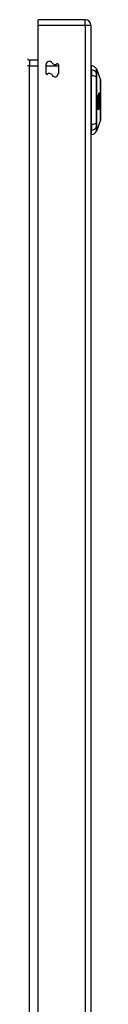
# Model space of a CAD drawing. Header units: inches. Extents: x 20 to 448, y 48 to 213.
# Tile 96 of 235: x 132.8 to 134.09, y 129.45 to 146.91. Entities that reach past the tile are written whole.
import ezdxf

# ---------------------------------------------------------------- set-up
doc = ezdxf.new("R2010")
doc.units = ezdxf.units.IN
doc.header["$MEASUREMENT"] = 0
doc.layers.add('Visible Edges(ANSI)', color=7, linetype='Continuous', lineweight=25)
doc.layers.add('Visible Tangent Edges(ANSI)', color=7, linetype='Continuous', lineweight=25)

msp = doc.modelspace()

# ---------------------------------------------------------------- linework, layer by layer
at = {"layer": 'Visible Edges(ANSI)'}
for p, q in [((133.817, 146.907), (132.982, 146.907)), ((132.982, 146.808), (132.982, 146.907)), ((132.982, 110.205), (132.982, 146.808)), ((133.916, 146.808), (133.916, 110.088)), ((132.982, 146.189), (132.827, 146.189)), ((133.123, 145.953), (133.123, 146.112)), ((133.341, 146.111), (133.341, 145.952)), ((133.931, 146.021), (133.931, 146.093)), ((133.931, 146.021), (133.931, 145.912)), ((134.018, 146.033), (134.086, 145.84)), ((133.931, 145.054), (133.931, 145.912)), ((134.073, 145.597), (134.058, 145.597)), ((134.063, 145.591), (134.058, 145.591)), ((134.036, 145.565), (134.058, 145.565)), ((134.059, 145.55), (134.036, 145.55)), ((134.06, 145.54), (134.036, 145.54)), ((134.037, 145.536), (134.06, 145.536)), ((134.06, 145.518), (134.037, 145.518)), ((134.063, 145.512), (134.037, 145.512)), ((134.037, 145.508), (134.066, 145.508)), ((134.061, 145.502), (134.037, 145.502)), ((134.061, 145.483), (134.037, 145.483)), ((134.037, 145.483), (134.037, 145.483)), ((134.052, 145.453), (134.037, 145.453)), ((134.052, 145.428), (134.037, 145.428)), ((134.062, 145.445), (134.042, 145.445)), ((134.059, 145.439), (134.043, 145.439)), ((134.057, 145.41), (134.06, 145.411)), ((134.075, 145.569), (134.059, 145.569)), ((134.065, 145.563), (134.059, 145.563)), ((134.061, 145.55), (134.059, 145.55)), ((134.071, 145.413), (134.059, 145.413)), ((134.068, 145.572), (134.06, 145.572)), ((134.06, 145.547), (134.063, 145.546)), ((134.063, 145.546), (134.06, 145.546)), ((134.066, 145.411), (134.06, 145.411)), ((134.063, 145.577), (134.061, 145.577)), ((134.076, 145.541), (134.061, 145.541)), ((134.069, 145.498), (134.061, 145.498)), ((134.067, 145.47), (134.061, 145.47)), ((134.068, 145.449), (134.062, 145.449)), ((134.072, 145.502), (134.063, 145.502)), ((134.07, 145.448), (134.063, 145.448)), ((134.071, 145.448), (134.063, 145.448)), ((134.069, 145.513), (134.064, 145.513)), ((134.07, 145.478), (134.064, 145.478)), ((134.072, 145.504), (134.065, 145.504)), ((134.077, 145.51), (134.066, 145.51)), ((134.071, 145.413), (134.066, 145.411)), ((134.067, 145.506), (134.067, 145.508)), ((134.07, 145.544), (134.076, 145.541)), ((134.072, 145.504), (134.072, 145.502)), ((134.077, 145.491), (134.072, 145.491)), ((134.074, 145.473), (134.077, 145.473)), ((134.041, 145.315), (134.032, 145.315)), ((134.036, 145.397), (134.045, 145.397)), ((134.036, 145.397), (134.036, 145.397)), ((134.05, 145.315), (134.042, 145.315)), ((134.046, 145.397), (134.055, 145.397)), ((134.06, 145.315), (134.051, 145.315)), ((134.056, 145.397), (134.064, 145.397)), ((134.065, 145.395), (134.056, 145.395)), ((134.086, 145.126), (134.018, 144.933)), ((133.931, 145.054), (133.931, 144.946)), ((133.931, 144.873), (133.931, 144.946))]:
    msp.add_line(p, q, dxfattribs=at)
at = {"layer": 'Visible Edges(ANSI)', "flags": 128}
for points in [[(134.086, 145.128), (134.086, 145.128), (134.086, 145.13), (134.086, 145.132), (134.086, 145.135), (134.086, 145.139), (134.086, 145.143), (134.086, 145.149), (134.086, 145.155), (134.086, 145.162), (134.086, 145.17), (134.086, 145.179), (134.086, 145.188), (134.086, 145.198), (134.086, 145.209), (134.086, 145.22), (134.086, 145.232), (134.086, 145.245), (134.086, 145.258), (134.086, 145.271), (134.086, 145.286), (134.086, 145.3), (134.086, 145.316), (134.086, 145.331), (134.086, 145.347), (134.086, 145.364), (134.086, 145.38), (134.086, 145.397), (134.086, 145.414), (134.086, 145.431), (134.086, 145.448), (134.086, 145.466), (134.086, 145.483), (134.086, 145.501), (134.086, 145.518), (134.086, 145.536), (134.086, 145.553), (134.086, 145.57), (134.086, 145.587), (134.086, 145.603), (134.086, 145.62), (134.086, 145.636), (134.086, 145.651), (134.086, 145.666), (134.086, 145.681), (134.086, 145.695), (134.086, 145.709), (134.086, 145.722), (134.086, 145.735), (134.086, 145.747), (134.086, 145.758), (134.086, 145.769), (134.086, 145.779), (134.086, 145.788), (134.086, 145.797), (134.086, 145.804), (134.086, 145.811), (134.086, 145.818), (134.086, 145.823), (134.086, 145.828), (134.086, 145.831), (134.086, 145.834), (134.086, 145.837), (134.086, 145.838), (134.086, 145.838)], [(134.058, 145.593), (134.058, 145.594), (134.058, 145.594), (134.058, 145.595), (134.058, 145.595), (134.058, 145.596), (134.058, 145.596), (134.058, 145.596), (134.058, 145.597), (134.058, 145.597), (134.058, 145.598), (134.058, 145.598), (134.058, 145.598), (134.058, 145.599), (134.058, 145.599), (134.058, 145.6), (134.058, 145.6), (134.058, 145.6), (134.058, 145.6), (134.059, 145.601), (134.059, 145.601), (134.059, 145.601), (134.059, 145.601), (134.059, 145.601), (134.059, 145.602)], [(134.063, 145.575), (134.062, 145.575), (134.062, 145.576), (134.062, 145.576), (134.061, 145.577), (134.061, 145.577), (134.061, 145.578), (134.061, 145.579), (134.06, 145.579), (134.06, 145.58), (134.06, 145.581), (134.06, 145.582), (134.059, 145.582), (134.059, 145.583), (134.059, 145.584), (134.059, 145.585), (134.059, 145.586), (134.058, 145.587), (134.058, 145.588), (134.058, 145.589), (134.058, 145.589), (134.058, 145.59), (134.058, 145.591), (134.058, 145.592), (134.058, 145.593)], [(134.059, 145.602), (134.059, 145.602), (134.059, 145.602), (134.06, 145.602), (134.06, 145.602), (134.06, 145.602), (134.06, 145.602), (134.06, 145.602), (134.06, 145.603), (134.061, 145.603), (134.061, 145.603), (134.061, 145.603), (134.061, 145.603), (134.061, 145.603), (134.061, 145.603), (134.062, 145.603), (134.062, 145.603), (134.062, 145.603), (134.062, 145.603), (134.062, 145.603), (134.062, 145.603), (134.063, 145.603), (134.063, 145.603), (134.063, 145.602), (134.063, 145.602)], [(134.062, 145.59), (134.062, 145.59), (134.062, 145.59), (134.062, 145.59), (134.062, 145.59), (134.062, 145.59), (134.061, 145.589), (134.061, 145.589), (134.061, 145.589), (134.061, 145.589), (134.061, 145.589), (134.061, 145.588), (134.061, 145.588), (134.061, 145.588), (134.061, 145.588), (134.061, 145.587), (134.061, 145.587), (134.061, 145.587), (134.061, 145.587), (134.061, 145.586), (134.061, 145.586), (134.061, 145.586), (134.061, 145.586), (134.061, 145.585), (134.061, 145.585)], [(134.064, 145.591), (134.064, 145.591), (134.064, 145.591), (134.064, 145.591), (134.063, 145.591), (134.063, 145.591), (134.063, 145.591), (134.063, 145.591), (134.063, 145.591), (134.063, 145.591), (134.063, 145.591), (134.063, 145.591), (134.063, 145.591), (134.063, 145.591), (134.063, 145.591), (134.063, 145.591), (134.062, 145.591), (134.062, 145.591), (134.062, 145.591), (134.062, 145.591), (134.062, 145.591), (134.062, 145.59), (134.062, 145.59), (134.062, 145.59), (134.062, 145.59)], [(134.063, 145.602), (134.063, 145.602), (134.064, 145.602), (134.064, 145.602), (134.065, 145.601), (134.065, 145.601), (134.065, 145.601), (134.066, 145.601), (134.066, 145.601), (134.067, 145.6), (134.067, 145.6), (134.067, 145.6), (134.068, 145.6), (134.068, 145.599), (134.069, 145.599), (134.069, 145.599), (134.069, 145.599), (134.07, 145.598), (134.07, 145.598), (134.071, 145.598), (134.071, 145.598), (134.071, 145.598), (134.072, 145.597), (134.072, 145.597), (134.073, 145.597)], [(134.073, 145.586), (134.073, 145.586), (134.073, 145.586), (134.072, 145.586), (134.072, 145.587), (134.071, 145.587), (134.071, 145.587), (134.071, 145.587), (134.07, 145.588), (134.07, 145.588), (134.069, 145.588), (134.069, 145.588), (134.069, 145.588), (134.068, 145.589), (134.068, 145.589), (134.067, 145.589), (134.067, 145.589), (134.067, 145.589), (134.066, 145.59), (134.066, 145.59), (134.065, 145.59), (134.065, 145.59), (134.065, 145.59), (134.064, 145.591), (134.064, 145.591)], [(134.073, 145.597), (134.073, 145.596), (134.073, 145.596), (134.073, 145.595), (134.073, 145.595), (134.073, 145.595), (134.073, 145.594), (134.073, 145.594), (134.073, 145.593), (134.073, 145.593), (134.073, 145.592), (134.073, 145.592), (134.073, 145.591), (134.073, 145.591), (134.073, 145.59), (134.073, 145.59), (134.073, 145.59), (134.073, 145.589), (134.073, 145.589), (134.073, 145.588), (134.073, 145.588), (134.073, 145.587), (134.073, 145.587), (134.073, 145.586), (134.073, 145.586)], [(134.032, 145.315), (134.032, 145.319), (134.033, 145.324), (134.033, 145.329), (134.033, 145.333), (134.033, 145.338), (134.034, 145.342), (134.034, 145.347), (134.034, 145.352), (134.034, 145.356), (134.034, 145.361), (134.035, 145.366), (134.035, 145.37), (134.035, 145.375), (134.035, 145.38), (134.035, 145.384), (134.035, 145.389), (134.036, 145.394), (134.036, 145.398), (134.036, 145.403), (134.036, 145.407), (134.036, 145.412), (134.036, 145.417), (134.036, 145.421), (134.036, 145.426)], [(134.036, 145.54), (134.036, 145.541), (134.036, 145.542), (134.036, 145.543), (134.036, 145.544), (134.036, 145.545), (134.036, 145.546), (134.036, 145.547), (134.036, 145.548), (134.036, 145.549), (134.036, 145.55), (134.036, 145.551), (134.036, 145.552), (134.036, 145.553), (134.036, 145.554), (134.036, 145.555), (134.036, 145.556), (134.036, 145.557), (134.036, 145.558), (134.036, 145.559), (134.036, 145.56), (134.036, 145.562), (134.036, 145.563), (134.036, 145.564), (134.036, 145.565)], [(134.036, 145.426), (134.037, 145.427), (134.037, 145.427), (134.037, 145.428), (134.038, 145.428), (134.038, 145.429), (134.038, 145.43), (134.039, 145.43), (134.039, 145.431), (134.039, 145.431), (134.04, 145.432), (134.04, 145.433), (134.04, 145.433), (134.041, 145.434), (134.041, 145.435), (134.041, 145.435), (134.042, 145.436), (134.042, 145.436), (134.042, 145.437), (134.043, 145.438), (134.043, 145.438), (134.043, 145.439), (134.044, 145.44), (134.044, 145.44), (134.044, 145.441)], [(134.052, 145.428), (134.052, 145.426), (134.051, 145.425), (134.05, 145.424), (134.05, 145.423), (134.049, 145.422), (134.048, 145.42), (134.048, 145.419), (134.047, 145.418), (134.046, 145.417), (134.046, 145.415), (134.045, 145.414), (134.044, 145.413), (134.044, 145.412), (134.043, 145.41), (134.042, 145.409), (134.042, 145.408), (134.041, 145.406), (134.04, 145.405), (134.039, 145.404), (134.039, 145.402), (134.038, 145.401), (134.037, 145.4), (134.037, 145.398), (134.036, 145.397)], [(134.037, 145.512), (134.037, 145.513), (134.037, 145.514), (134.037, 145.515), (134.037, 145.516), (134.037, 145.517), (134.037, 145.518), (134.037, 145.519), (134.037, 145.52), (134.037, 145.521), (134.037, 145.522), (134.037, 145.523), (134.037, 145.524), (134.037, 145.525), (134.037, 145.526), (134.037, 145.527), (134.037, 145.528), (134.037, 145.529), (134.037, 145.53), (134.037, 145.531), (134.037, 145.532), (134.037, 145.533), (134.037, 145.534), (134.037, 145.535), (134.037, 145.536)], [(134.037, 145.452), (134.037, 145.455), (134.037, 145.457), (134.037, 145.459), (134.037, 145.462), (134.037, 145.464), (134.037, 145.466), (134.037, 145.469), (134.037, 145.471), (134.037, 145.473), (134.037, 145.476), (134.037, 145.478), (134.037, 145.48), (134.037, 145.483), (134.037, 145.485), (134.037, 145.487), (134.037, 145.49), (134.037, 145.492), (134.037, 145.494), (134.037, 145.496), (134.037, 145.499), (134.037, 145.501), (134.037, 145.503), (134.037, 145.506), (134.037, 145.508)], [(134.037, 145.483), (134.038, 145.482), (134.039, 145.481), (134.039, 145.479), (134.04, 145.478), (134.04, 145.477), (134.041, 145.476), (134.042, 145.474), (134.042, 145.473), (134.043, 145.472), (134.043, 145.47), (134.044, 145.469), (134.045, 145.468), (134.045, 145.467), (134.046, 145.465), (134.046, 145.464), (134.047, 145.463), (134.047, 145.462), (134.048, 145.46), (134.049, 145.459), (134.049, 145.458), (134.05, 145.456), (134.05, 145.455), (134.051, 145.454), (134.052, 145.453)], [(134.044, 145.441), (134.044, 145.441), (134.044, 145.442), (134.043, 145.442), (134.043, 145.443), (134.043, 145.443), (134.042, 145.444), (134.042, 145.444), (134.042, 145.445), (134.042, 145.445), (134.041, 145.446), (134.041, 145.446), (134.041, 145.447), (134.04, 145.447), (134.04, 145.448), (134.04, 145.448), (134.039, 145.448), (134.039, 145.449), (134.039, 145.449), (134.038, 145.45), (134.038, 145.45), (134.038, 145.451), (134.038, 145.451), (134.037, 145.452), (134.037, 145.452)], [(134.052, 145.453), (134.052, 145.453), (134.052, 145.454), (134.053, 145.455), (134.053, 145.455), (134.053, 145.456), (134.054, 145.457), (134.054, 145.458), (134.054, 145.458), (134.055, 145.459), (134.055, 145.46), (134.056, 145.46), (134.056, 145.461), (134.056, 145.462), (134.057, 145.463), (134.057, 145.463), (134.057, 145.464), (134.058, 145.465), (134.058, 145.466), (134.059, 145.466), (134.059, 145.467), (134.059, 145.468), (134.06, 145.468), (134.06, 145.469), (134.06, 145.47)], [(134.06, 145.411), (134.059, 145.412), (134.059, 145.413), (134.059, 145.413), (134.058, 145.414), (134.058, 145.415), (134.058, 145.415), (134.057, 145.416), (134.057, 145.417), (134.057, 145.417), (134.057, 145.418), (134.056, 145.419), (134.056, 145.419), (134.056, 145.42), (134.055, 145.421), (134.055, 145.421), (134.055, 145.422), (134.054, 145.423), (134.054, 145.424), (134.054, 145.424), (134.053, 145.425), (134.053, 145.426), (134.053, 145.426), (134.052, 145.427), (134.052, 145.428)], [(134.058, 145.565), (134.058, 145.564), (134.058, 145.563), (134.059, 145.562), (134.059, 145.562), (134.059, 145.561), (134.059, 145.56), (134.059, 145.56), (134.059, 145.559), (134.059, 145.558), (134.059, 145.558), (134.059, 145.557), (134.059, 145.556), (134.059, 145.556), (134.06, 145.555), (134.06, 145.555), (134.06, 145.554), (134.06, 145.553), (134.06, 145.553), (134.06, 145.552), (134.06, 145.552), (134.061, 145.551), (134.061, 145.551), (134.061, 145.55), (134.061, 145.55)], [(134.059, 145.566), (134.059, 145.566), (134.059, 145.567), (134.059, 145.567), (134.059, 145.568), (134.059, 145.568), (134.059, 145.569), (134.059, 145.569), (134.059, 145.569), (134.059, 145.57), (134.059, 145.57), (134.059, 145.571), (134.059, 145.571), (134.06, 145.571), (134.06, 145.572), (134.06, 145.572), (134.06, 145.572), (134.06, 145.572), (134.06, 145.573), (134.06, 145.573), (134.06, 145.573), (134.06, 145.573), (134.061, 145.574), (134.061, 145.574), (134.061, 145.574)], [(134.063, 145.549), (134.063, 145.549), (134.063, 145.55), (134.062, 145.55), (134.062, 145.551), (134.062, 145.551), (134.062, 145.552), (134.061, 145.553), (134.061, 145.553), (134.061, 145.554), (134.061, 145.555), (134.061, 145.555), (134.06, 145.556), (134.06, 145.557), (134.06, 145.558), (134.06, 145.558), (134.06, 145.559), (134.06, 145.56), (134.06, 145.561), (134.059, 145.562), (134.059, 145.562), (134.059, 145.563), (134.059, 145.564), (134.059, 145.565), (134.059, 145.566)], [(134.059, 145.55), (134.059, 145.55), (134.059, 145.549), (134.059, 145.549), (134.059, 145.548), (134.059, 145.548), (134.059, 145.548), (134.06, 145.547), (134.06, 145.547), (134.06, 145.546), (134.06, 145.546), (134.06, 145.545), (134.06, 145.545), (134.06, 145.545), (134.06, 145.544), (134.06, 145.544), (134.06, 145.543), (134.06, 145.543), (134.06, 145.542), (134.06, 145.542), (134.06, 145.542), (134.06, 145.541), (134.06, 145.541), (134.06, 145.54), (134.06, 145.54)], [(134.062, 145.445), (134.062, 145.445), (134.062, 145.444), (134.062, 145.444), (134.062, 145.444), (134.062, 145.444), (134.061, 145.443), (134.061, 145.443), (134.061, 145.443), (134.061, 145.443), (134.061, 145.442), (134.061, 145.442), (134.061, 145.442), (134.06, 145.442), (134.06, 145.441), (134.06, 145.441), (134.06, 145.441), (134.06, 145.441), (134.06, 145.441), (134.06, 145.44), (134.059, 145.44), (134.059, 145.44), (134.059, 145.44), (134.059, 145.439), (134.059, 145.439)], [(134.059, 145.439), (134.059, 145.438), (134.06, 145.437), (134.06, 145.436), (134.061, 145.435), (134.061, 145.434), (134.062, 145.433), (134.062, 145.432), (134.063, 145.43), (134.063, 145.429), (134.064, 145.428), (134.064, 145.427), (134.065, 145.426), (134.065, 145.425), (134.066, 145.424), (134.066, 145.423), (134.067, 145.422), (134.067, 145.421), (134.068, 145.419), (134.068, 145.418), (134.069, 145.417), (134.069, 145.416), (134.07, 145.415), (134.07, 145.414), (134.071, 145.413)], [(134.061, 145.538), (134.061, 145.538), (134.061, 145.538), (134.061, 145.539), (134.061, 145.539), (134.061, 145.54), (134.061, 145.54), (134.061, 145.54), (134.061, 145.541), (134.061, 145.541), (134.061, 145.542), (134.061, 145.542), (134.06, 145.542), (134.06, 145.543), (134.06, 145.543), (134.06, 145.544), (134.06, 145.544), (134.06, 145.544), (134.06, 145.545), (134.06, 145.545), (134.06, 145.546), (134.06, 145.546), (134.06, 145.546), (134.06, 145.547), (134.06, 145.547)], [(134.06, 145.536), (134.06, 145.536), (134.06, 145.535), (134.06, 145.534), (134.06, 145.533), (134.06, 145.532), (134.06, 145.532), (134.06, 145.531), (134.06, 145.53), (134.06, 145.529), (134.06, 145.529), (134.06, 145.528), (134.06, 145.527), (134.06, 145.526), (134.06, 145.526), (134.06, 145.525), (134.06, 145.524), (134.06, 145.523), (134.06, 145.522), (134.06, 145.522), (134.06, 145.521), (134.06, 145.52), (134.06, 145.519), (134.06, 145.519), (134.06, 145.518)], [(134.06, 145.518), (134.06, 145.518), (134.061, 145.517), (134.061, 145.517), (134.061, 145.517), (134.061, 145.517), (134.061, 145.516), (134.061, 145.516), (134.061, 145.516), (134.061, 145.516), (134.062, 145.515), (134.062, 145.515), (134.062, 145.515), (134.062, 145.514), (134.062, 145.514), (134.062, 145.514), (134.062, 145.514), (134.063, 145.513), (134.063, 145.513), (134.063, 145.513), (134.063, 145.513), (134.063, 145.512), (134.063, 145.512), (134.063, 145.512), (134.063, 145.512)], [(134.06, 145.47), (134.06, 145.469), (134.06, 145.468), (134.06, 145.467), (134.06, 145.465), (134.06, 145.464), (134.06, 145.463), (134.06, 145.462), (134.06, 145.461), (134.06, 145.46), (134.06, 145.459), (134.06, 145.458), (134.06, 145.456), (134.06, 145.455), (134.061, 145.454), (134.061, 145.453), (134.061, 145.452), (134.061, 145.451), (134.061, 145.45), (134.061, 145.449), (134.061, 145.448), (134.062, 145.447), (134.062, 145.447), (134.062, 145.446), (134.062, 145.445)], [(134.061, 145.585), (134.061, 145.585), (134.061, 145.584), (134.061, 145.584), (134.061, 145.584), (134.061, 145.583), (134.061, 145.583), (134.062, 145.582), (134.062, 145.582), (134.062, 145.582), (134.062, 145.581), (134.062, 145.581), (134.062, 145.581), (134.062, 145.58), (134.062, 145.58), (134.062, 145.58), (134.062, 145.579), (134.062, 145.579), (134.063, 145.579), (134.063, 145.579), (134.063, 145.578), (134.063, 145.578), (134.063, 145.578), (134.063, 145.578), (134.063, 145.577)], [(134.061, 145.574), (134.061, 145.574), (134.061, 145.574), (134.061, 145.574), (134.061, 145.574), (134.061, 145.574), (134.061, 145.574), (134.061, 145.574), (134.061, 145.574), (134.061, 145.574), (134.061, 145.574), (134.062, 145.574), (134.062, 145.575), (134.062, 145.575), (134.062, 145.575), (134.062, 145.575), (134.062, 145.575), (134.062, 145.575), (134.062, 145.575), (134.062, 145.575), (134.062, 145.575), (134.062, 145.575), (134.062, 145.575), (134.062, 145.575), (134.063, 145.575)], [(134.077, 145.53), (134.076, 145.53), (134.075, 145.53), (134.075, 145.531), (134.074, 145.531), (134.073, 145.531), (134.073, 145.532), (134.072, 145.532), (134.071, 145.532), (134.071, 145.533), (134.07, 145.533), (134.069, 145.533), (134.069, 145.534), (134.068, 145.534), (134.067, 145.534), (134.067, 145.535), (134.066, 145.535), (134.065, 145.535), (134.065, 145.536), (134.064, 145.536), (134.063, 145.536), (134.063, 145.537), (134.062, 145.537), (134.061, 145.537), (134.061, 145.538)], [(134.061, 145.519), (134.061, 145.52), (134.061, 145.52), (134.061, 145.521), (134.061, 145.521), (134.061, 145.522), (134.061, 145.523), (134.061, 145.523), (134.061, 145.524), (134.061, 145.524), (134.061, 145.525), (134.061, 145.525), (134.061, 145.526), (134.061, 145.527), (134.061, 145.527), (134.061, 145.528), (134.061, 145.528), (134.061, 145.529), (134.061, 145.529), (134.061, 145.53), (134.061, 145.531), (134.061, 145.531), (134.061, 145.532), (134.061, 145.532), (134.061, 145.533)], [(134.061, 145.533), (134.061, 145.532), (134.061, 145.531), (134.062, 145.53), (134.062, 145.53), (134.062, 145.529), (134.063, 145.528), (134.063, 145.527), (134.063, 145.526), (134.064, 145.525), (134.064, 145.524), (134.064, 145.524), (134.065, 145.523), (134.065, 145.522), (134.066, 145.521), (134.066, 145.52), (134.066, 145.519), (134.067, 145.519), (134.067, 145.518), (134.067, 145.517), (134.068, 145.516), (134.068, 145.515), (134.068, 145.514), (134.069, 145.513), (134.069, 145.513)], [(134.067, 145.508), (134.066, 145.509), (134.066, 145.509), (134.066, 145.509), (134.066, 145.51), (134.066, 145.51), (134.065, 145.511), (134.065, 145.511), (134.065, 145.512), (134.065, 145.512), (134.064, 145.513), (134.064, 145.513), (134.064, 145.514), (134.064, 145.514), (134.063, 145.515), (134.063, 145.515), (134.063, 145.516), (134.063, 145.516), (134.063, 145.516), (134.062, 145.517), (134.062, 145.517), (134.062, 145.518), (134.062, 145.518), (134.061, 145.519), (134.061, 145.519)], [(134.066, 145.508), (134.065, 145.508), (134.065, 145.508), (134.065, 145.507), (134.065, 145.507), (134.065, 145.507), (134.064, 145.507), (134.064, 145.506), (134.064, 145.506), (134.064, 145.506), (134.064, 145.505), (134.063, 145.505), (134.063, 145.505), (134.063, 145.505), (134.063, 145.504), (134.062, 145.504), (134.062, 145.504), (134.062, 145.504), (134.062, 145.503), (134.062, 145.503), (134.061, 145.503), (134.061, 145.503), (134.061, 145.502), (134.061, 145.502), (134.061, 145.502)], [(134.061, 145.5), (134.062, 145.5), (134.062, 145.5), (134.062, 145.501), (134.062, 145.501), (134.063, 145.501), (134.063, 145.501), (134.063, 145.502), (134.063, 145.502), (134.063, 145.502), (134.064, 145.503), (134.064, 145.503), (134.064, 145.503), (134.064, 145.503), (134.064, 145.504), (134.065, 145.504), (134.065, 145.504), (134.065, 145.504), (134.065, 145.505), (134.066, 145.505), (134.066, 145.505), (134.066, 145.506), (134.066, 145.506), (134.066, 145.506), (134.067, 145.506)], [(134.061, 145.502), (134.061, 145.501), (134.061, 145.5), (134.061, 145.5), (134.061, 145.499), (134.061, 145.498), (134.061, 145.497), (134.061, 145.496), (134.061, 145.496), (134.061, 145.495), (134.061, 145.494), (134.061, 145.493), (134.061, 145.492), (134.061, 145.492), (134.061, 145.491), (134.061, 145.49), (134.061, 145.489), (134.061, 145.489), (134.061, 145.488), (134.061, 145.487), (134.061, 145.486), (134.061, 145.485), (134.061, 145.485), (134.061, 145.484), (134.061, 145.483)], [(134.061, 145.486), (134.061, 145.487), (134.061, 145.487), (134.061, 145.488), (134.061, 145.489), (134.061, 145.489), (134.061, 145.49), (134.061, 145.49), (134.061, 145.491), (134.061, 145.491), (134.061, 145.492), (134.061, 145.493), (134.061, 145.493), (134.061, 145.494), (134.061, 145.494), (134.061, 145.495), (134.061, 145.495), (134.061, 145.496), (134.061, 145.496), (134.061, 145.497), (134.061, 145.498), (134.061, 145.498), (134.061, 145.499), (134.061, 145.499), (134.061, 145.5)], [(134.061, 145.468), (134.061, 145.468), (134.061, 145.469), (134.061, 145.47), (134.061, 145.47), (134.061, 145.471), (134.061, 145.471), (134.062, 145.472), (134.062, 145.472), (134.062, 145.473), (134.062, 145.473), (134.062, 145.474), (134.062, 145.474), (134.062, 145.475), (134.062, 145.475), (134.062, 145.475), (134.063, 145.476), (134.063, 145.476), (134.063, 145.477), (134.063, 145.477), (134.063, 145.477), (134.063, 145.478), (134.064, 145.478), (134.064, 145.478), (134.064, 145.478)], [(134.063, 145.446), (134.063, 145.447), (134.063, 145.448), (134.063, 145.449), (134.062, 145.449), (134.062, 145.45), (134.062, 145.451), (134.062, 145.452), (134.062, 145.453), (134.062, 145.453), (134.061, 145.454), (134.061, 145.455), (134.061, 145.456), (134.061, 145.457), (134.061, 145.458), (134.061, 145.459), (134.061, 145.46), (134.061, 145.461), (134.061, 145.462), (134.061, 145.463), (134.061, 145.464), (134.061, 145.465), (134.061, 145.466), (134.061, 145.467), (134.061, 145.468)], [(134.069, 145.498), (134.069, 145.497), (134.069, 145.497), (134.068, 145.496), (134.068, 145.496), (134.068, 145.495), (134.067, 145.495), (134.067, 145.494), (134.067, 145.494), (134.066, 145.494), (134.066, 145.493), (134.066, 145.493), (134.065, 145.492), (134.065, 145.492), (134.065, 145.491), (134.064, 145.491), (134.064, 145.49), (134.064, 145.49), (134.063, 145.489), (134.063, 145.489), (134.063, 145.488), (134.062, 145.488), (134.062, 145.487), (134.062, 145.487), (134.061, 145.486)], [(134.063, 145.577), (134.063, 145.577), (134.064, 145.577), (134.064, 145.576), (134.064, 145.576), (134.064, 145.576), (134.064, 145.576), (134.065, 145.575), (134.065, 145.575), (134.065, 145.575), (134.065, 145.575), (134.065, 145.574), (134.066, 145.574), (134.066, 145.574), (134.066, 145.574), (134.066, 145.573), (134.067, 145.573), (134.067, 145.573), (134.067, 145.573), (134.067, 145.573), (134.067, 145.573), (134.068, 145.572), (134.068, 145.572), (134.068, 145.572), (134.068, 145.572)], [(134.065, 145.563), (134.065, 145.563), (134.065, 145.563), (134.065, 145.563), (134.065, 145.563), (134.065, 145.563), (134.065, 145.563), (134.065, 145.563), (134.065, 145.563), (134.065, 145.563), (134.064, 145.563), (134.064, 145.563), (134.064, 145.563), (134.064, 145.563), (134.064, 145.563), (134.064, 145.563), (134.064, 145.563), (134.064, 145.563), (134.064, 145.563), (134.064, 145.563), (134.064, 145.563), (134.064, 145.562), (134.064, 145.562), (134.063, 145.562), (134.063, 145.562)], [(134.063, 145.562), (134.063, 145.562), (134.063, 145.562), (134.063, 145.562), (134.063, 145.562), (134.063, 145.562), (134.063, 145.561), (134.063, 145.561), (134.063, 145.561), (134.063, 145.561), (134.063, 145.561), (134.063, 145.56), (134.063, 145.56), (134.063, 145.56), (134.063, 145.56), (134.063, 145.559), (134.063, 145.559), (134.063, 145.559), (134.063, 145.559), (134.063, 145.558), (134.063, 145.558), (134.063, 145.558), (134.063, 145.558), (134.063, 145.557), (134.063, 145.557)], [(134.063, 145.557), (134.063, 145.557), (134.063, 145.556), (134.063, 145.556), (134.063, 145.556), (134.063, 145.555), (134.063, 145.555), (134.063, 145.554), (134.063, 145.554), (134.063, 145.554), (134.063, 145.553), (134.063, 145.553), (134.063, 145.553), (134.063, 145.552), (134.064, 145.552), (134.064, 145.552), (134.064, 145.551), (134.064, 145.551), (134.064, 145.551), (134.064, 145.551), (134.064, 145.55), (134.064, 145.55), (134.064, 145.55), (134.064, 145.55), (134.065, 145.549)], [(134.063, 145.546), (134.063, 145.546), (134.063, 145.547), (134.063, 145.547), (134.063, 145.547), (134.063, 145.547), (134.063, 145.547), (134.063, 145.547), (134.063, 145.547), (134.063, 145.547), (134.063, 145.547), (134.063, 145.548), (134.063, 145.548), (134.063, 145.548), (134.063, 145.548), (134.063, 145.548), (134.063, 145.548), (134.063, 145.548), (134.063, 145.548), (134.063, 145.548), (134.063, 145.548), (134.063, 145.549), (134.063, 145.549), (134.063, 145.549), (134.063, 145.549)], [(134.07, 145.436), (134.07, 145.436), (134.07, 145.437), (134.069, 145.437), (134.069, 145.437), (134.069, 145.437), (134.068, 145.437), (134.068, 145.438), (134.068, 145.438), (134.067, 145.438), (134.067, 145.438), (134.067, 145.439), (134.066, 145.439), (134.066, 145.44), (134.066, 145.44), (134.066, 145.441), (134.065, 145.441), (134.065, 145.442), (134.065, 145.442), (134.064, 145.443), (134.064, 145.444), (134.064, 145.444), (134.064, 145.445), (134.063, 145.446), (134.063, 145.446)], [(134.064, 145.478), (134.064, 145.479), (134.064, 145.479), (134.065, 145.479), (134.065, 145.479), (134.065, 145.48), (134.065, 145.48), (134.066, 145.48), (134.066, 145.48), (134.066, 145.48), (134.067, 145.48), (134.067, 145.48), (134.067, 145.48), (134.067, 145.48), (134.068, 145.48), (134.068, 145.48), (134.068, 145.48), (134.069, 145.48), (134.069, 145.48), (134.069, 145.48), (134.069, 145.479), (134.07, 145.479), (134.07, 145.479), (134.07, 145.479), (134.07, 145.478)], [(134.068, 145.469), (134.068, 145.469), (134.068, 145.469), (134.067, 145.47), (134.067, 145.47), (134.067, 145.47), (134.067, 145.47), (134.067, 145.47), (134.067, 145.47), (134.066, 145.47), (134.066, 145.47), (134.066, 145.47), (134.066, 145.47), (134.066, 145.47), (134.066, 145.47), (134.066, 145.47), (134.065, 145.469), (134.065, 145.469), (134.065, 145.469), (134.065, 145.469), (134.065, 145.468), (134.065, 145.468), (134.065, 145.468), (134.064, 145.467), (134.064, 145.467)], [(134.064, 145.467), (134.064, 145.467), (134.064, 145.466), (134.064, 145.466), (134.064, 145.466), (134.064, 145.465), (134.064, 145.465), (134.064, 145.465), (134.064, 145.464), (134.064, 145.464), (134.064, 145.464), (134.064, 145.463), (134.064, 145.463), (134.064, 145.463), (134.064, 145.462), (134.064, 145.462), (134.064, 145.461), (134.064, 145.461), (134.064, 145.461), (134.064, 145.46), (134.064, 145.46), (134.064, 145.459), (134.064, 145.459), (134.064, 145.459), (134.064, 145.458)], [(134.064, 145.458), (134.064, 145.458), (134.064, 145.457), (134.064, 145.457), (134.064, 145.456), (134.064, 145.455), (134.064, 145.455), (134.064, 145.454), (134.065, 145.454), (134.065, 145.453), (134.065, 145.453), (134.065, 145.452), (134.065, 145.452), (134.065, 145.452), (134.065, 145.451), (134.066, 145.451), (134.066, 145.451), (134.066, 145.45), (134.066, 145.45), (134.066, 145.45), (134.067, 145.45), (134.067, 145.449), (134.067, 145.449), (134.067, 145.449), (134.068, 145.449)], [(134.075, 145.558), (134.075, 145.558), (134.074, 145.558), (134.074, 145.558), (134.074, 145.559), (134.073, 145.559), (134.073, 145.559), (134.072, 145.559), (134.072, 145.56), (134.072, 145.56), (134.071, 145.56), (134.071, 145.56), (134.07, 145.56), (134.07, 145.561), (134.069, 145.561), (134.069, 145.561), (134.069, 145.561), (134.068, 145.561), (134.068, 145.562), (134.067, 145.562), (134.067, 145.562), (134.067, 145.562), (134.066, 145.562), (134.066, 145.563), (134.065, 145.563)], [(134.065, 145.549), (134.065, 145.549), (134.065, 145.549), (134.065, 145.548), (134.065, 145.548), (134.066, 145.548), (134.066, 145.547), (134.066, 145.547), (134.066, 145.547), (134.066, 145.547), (134.067, 145.546), (134.067, 145.546), (134.067, 145.546), (134.067, 145.546), (134.067, 145.545), (134.068, 145.545), (134.068, 145.545), (134.068, 145.545), (134.068, 145.545), (134.069, 145.545), (134.069, 145.544), (134.069, 145.544), (134.069, 145.544), (134.069, 145.544), (134.07, 145.544)], [(134.066, 145.411), (134.067, 145.41), (134.067, 145.408), (134.068, 145.407), (134.068, 145.405), (134.069, 145.404), (134.069, 145.402), (134.07, 145.401), (134.07, 145.399), (134.071, 145.398), (134.071, 145.396), (134.071, 145.395), (134.072, 145.393), (134.072, 145.392), (134.073, 145.39), (134.073, 145.388), (134.074, 145.387), (134.074, 145.385), (134.074, 145.384), (134.075, 145.382), (134.075, 145.381), (134.076, 145.379), (134.076, 145.378), (134.076, 145.376), (134.077, 145.375)], [(134.068, 145.572), (134.068, 145.572), (134.069, 145.572), (134.069, 145.572), (134.069, 145.572), (134.07, 145.571), (134.07, 145.571), (134.07, 145.571), (134.07, 145.571), (134.071, 145.571), (134.071, 145.571), (134.071, 145.571), (134.071, 145.571), (134.072, 145.57), (134.072, 145.57), (134.072, 145.57), (134.072, 145.57), (134.073, 145.57), (134.073, 145.57), (134.073, 145.57), (134.074, 145.569), (134.074, 145.569), (134.074, 145.569), (134.074, 145.569), (134.075, 145.569)], [(134.068, 145.449), (134.068, 145.45), (134.068, 145.451), (134.068, 145.452), (134.068, 145.452), (134.068, 145.453), (134.068, 145.454), (134.068, 145.455), (134.068, 145.456), (134.068, 145.457), (134.068, 145.457), (134.068, 145.458), (134.068, 145.459), (134.068, 145.46), (134.068, 145.461), (134.068, 145.462), (134.068, 145.462), (134.068, 145.463), (134.068, 145.464), (134.068, 145.465), (134.068, 145.466), (134.068, 145.467), (134.068, 145.467), (134.068, 145.468), (134.068, 145.469)], [(134.069, 145.513), (134.069, 145.513), (134.07, 145.514), (134.07, 145.514), (134.07, 145.514), (134.071, 145.515), (134.071, 145.515), (134.071, 145.516), (134.072, 145.516), (134.072, 145.517), (134.072, 145.517), (134.073, 145.518), (134.073, 145.518), (134.073, 145.519), (134.074, 145.519), (134.074, 145.52), (134.074, 145.52), (134.075, 145.521), (134.075, 145.521), (134.075, 145.521), (134.075, 145.522), (134.076, 145.522), (134.076, 145.523), (134.076, 145.523), (134.077, 145.524)], [(134.077, 145.477), (134.077, 145.478), (134.077, 145.479), (134.076, 145.48), (134.076, 145.481), (134.076, 145.482), (134.075, 145.482), (134.075, 145.483), (134.075, 145.484), (134.074, 145.485), (134.074, 145.486), (134.074, 145.487), (134.073, 145.488), (134.073, 145.488), (134.073, 145.489), (134.072, 145.49), (134.072, 145.491), (134.072, 145.492), (134.071, 145.493), (134.071, 145.494), (134.071, 145.494), (134.07, 145.495), (134.07, 145.496), (134.07, 145.497), (134.069, 145.498)], [(134.07, 145.478), (134.07, 145.477), (134.07, 145.476), (134.07, 145.475), (134.07, 145.473), (134.07, 145.472), (134.07, 145.471), (134.07, 145.469), (134.07, 145.468), (134.07, 145.467), (134.07, 145.466), (134.07, 145.464), (134.07, 145.463), (134.07, 145.462), (134.07, 145.461), (134.07, 145.459), (134.07, 145.458), (134.07, 145.457), (134.07, 145.455), (134.07, 145.454), (134.07, 145.453), (134.07, 145.452), (134.07, 145.45), (134.07, 145.449), (134.07, 145.448)], [(134.07, 145.448), (134.07, 145.448), (134.07, 145.448), (134.071, 145.448), (134.071, 145.448), (134.071, 145.448), (134.071, 145.448), (134.071, 145.448), (134.071, 145.448), (134.072, 145.448), (134.072, 145.448), (134.072, 145.448), (134.072, 145.448), (134.072, 145.448), (134.072, 145.449), (134.072, 145.449), (134.073, 145.449), (134.073, 145.449), (134.073, 145.45), (134.073, 145.45), (134.073, 145.45), (134.073, 145.451), (134.073, 145.451), (134.073, 145.452), (134.073, 145.452)], [(134.077, 145.45), (134.077, 145.449), (134.077, 145.448), (134.076, 145.447), (134.076, 145.446), (134.076, 145.445), (134.076, 145.444), (134.076, 145.444), (134.076, 145.443), (134.075, 145.442), (134.075, 145.441), (134.075, 145.441), (134.074, 145.44), (134.074, 145.439), (134.074, 145.439), (134.074, 145.438), (134.073, 145.438), (134.073, 145.437), (134.073, 145.437), (134.072, 145.437), (134.072, 145.437), (134.071, 145.436), (134.071, 145.436), (134.071, 145.436), (134.07, 145.436)], [(134.077, 145.51), (134.077, 145.51), (134.077, 145.51), (134.076, 145.51), (134.076, 145.509), (134.076, 145.509), (134.076, 145.509), (134.076, 145.509), (134.075, 145.508), (134.075, 145.508), (134.075, 145.508), (134.075, 145.507), (134.074, 145.507), (134.074, 145.507), (134.074, 145.507), (134.074, 145.506), (134.073, 145.506), (134.073, 145.506), (134.073, 145.506), (134.073, 145.505), (134.073, 145.505), (134.072, 145.505), (134.072, 145.505), (134.072, 145.504), (134.072, 145.504)], [(134.072, 145.502), (134.072, 145.502), (134.072, 145.501), (134.072, 145.501), (134.073, 145.5), (134.073, 145.5), (134.073, 145.499), (134.073, 145.499), (134.074, 145.498), (134.074, 145.498), (134.074, 145.497), (134.074, 145.497), (134.075, 145.496), (134.075, 145.496), (134.075, 145.496), (134.075, 145.495), (134.075, 145.495), (134.076, 145.494), (134.076, 145.494), (134.076, 145.493), (134.076, 145.493), (134.077, 145.492), (134.077, 145.492), (134.077, 145.491), (134.077, 145.491)], [(134.073, 145.452), (134.074, 145.453), (134.074, 145.454), (134.074, 145.455), (134.074, 145.455), (134.074, 145.456), (134.074, 145.457), (134.074, 145.458), (134.074, 145.459), (134.074, 145.46), (134.074, 145.461), (134.075, 145.462), (134.075, 145.462), (134.075, 145.463), (134.075, 145.464), (134.075, 145.465), (134.075, 145.466), (134.075, 145.467), (134.074, 145.468), (134.074, 145.469), (134.074, 145.469), (134.074, 145.47), (134.074, 145.471), (134.074, 145.472), (134.074, 145.473)], [(134.075, 145.569), (134.075, 145.568), (134.075, 145.568), (134.075, 145.567), (134.075, 145.567), (134.075, 145.567), (134.075, 145.566), (134.075, 145.566), (134.075, 145.565), (134.075, 145.565), (134.075, 145.564), (134.075, 145.564), (134.075, 145.563), (134.075, 145.563), (134.075, 145.562), (134.075, 145.562), (134.075, 145.562), (134.075, 145.561), (134.075, 145.561), (134.075, 145.56), (134.075, 145.56), (134.075, 145.559), (134.075, 145.559), (134.075, 145.558), (134.075, 145.558)], [(134.076, 145.541), (134.076, 145.54), (134.076, 145.54), (134.076, 145.539), (134.076, 145.539), (134.076, 145.538), (134.076, 145.538), (134.076, 145.537), (134.076, 145.537), (134.076, 145.536), (134.076, 145.536), (134.076, 145.536), (134.076, 145.535), (134.076, 145.535), (134.076, 145.534), (134.076, 145.534), (134.076, 145.533), (134.076, 145.533), (134.076, 145.532), (134.076, 145.532), (134.077, 145.531), (134.077, 145.531), (134.077, 145.531), (134.077, 145.53), (134.077, 145.53)], [(134.077, 145.524), (134.077, 145.523), (134.077, 145.523), (134.077, 145.522), (134.077, 145.522), (134.077, 145.521), (134.077, 145.52), (134.077, 145.52), (134.077, 145.519), (134.077, 145.519), (134.077, 145.518), (134.077, 145.518), (134.077, 145.517), (134.077, 145.517), (134.077, 145.516), (134.077, 145.515), (134.077, 145.515), (134.077, 145.514), (134.077, 145.514), (134.077, 145.513), (134.077, 145.513), (134.077, 145.512), (134.077, 145.511), (134.077, 145.511), (134.077, 145.51)], [(134.077, 145.491), (134.077, 145.49), (134.077, 145.49), (134.077, 145.489), (134.077, 145.489), (134.077, 145.488), (134.077, 145.487), (134.077, 145.487), (134.077, 145.486), (134.077, 145.486), (134.077, 145.485), (134.077, 145.485), (134.077, 145.484), (134.077, 145.484), (134.077, 145.483), (134.077, 145.482), (134.077, 145.482), (134.077, 145.481), (134.077, 145.481), (134.077, 145.48), (134.077, 145.48), (134.077, 145.479), (134.077, 145.478), (134.077, 145.478), (134.077, 145.477)], [(134.077, 145.473), (134.077, 145.472), (134.077, 145.471), (134.077, 145.47), (134.077, 145.469), (134.077, 145.468), (134.077, 145.467), (134.077, 145.466), (134.077, 145.465), (134.077, 145.465), (134.077, 145.464), (134.077, 145.463), (134.077, 145.462), (134.077, 145.461), (134.077, 145.46), (134.077, 145.459), (134.077, 145.458), (134.077, 145.457), (134.077, 145.456), (134.077, 145.455), (134.077, 145.454), (134.077, 145.453), (134.077, 145.452), (134.077, 145.451), (134.077, 145.45)], [(134.045, 145.397), (134.045, 145.393), (134.045, 145.39), (134.044, 145.387), (134.044, 145.383), (134.044, 145.38), (134.044, 145.376), (134.044, 145.373), (134.044, 145.369), (134.044, 145.366), (134.043, 145.363), (134.043, 145.359), (134.043, 145.356), (134.043, 145.352), (134.043, 145.349), (134.042, 145.345), (134.042, 145.342), (134.042, 145.339), (134.042, 145.335), (134.042, 145.332), (134.041, 145.328), (134.041, 145.325), (134.041, 145.321), (134.041, 145.318), (134.041, 145.315)], [(134.042, 145.315), (134.042, 145.318), (134.042, 145.321), (134.042, 145.325), (134.043, 145.328), (134.043, 145.332), (134.043, 145.335), (134.043, 145.339), (134.043, 145.342), (134.044, 145.345), (134.044, 145.349), (134.044, 145.352), (134.044, 145.356), (134.044, 145.359), (134.045, 145.363), (134.045, 145.366), (134.045, 145.369), (134.045, 145.373), (134.045, 145.376), (134.045, 145.38), (134.045, 145.383), (134.046, 145.387), (134.046, 145.39), (134.046, 145.393), (134.046, 145.397)], [(134.055, 145.397), (134.055, 145.393), (134.055, 145.39), (134.055, 145.387), (134.054, 145.383), (134.054, 145.38), (134.054, 145.376), (134.054, 145.373), (134.054, 145.369), (134.054, 145.366), (134.053, 145.362), (134.053, 145.359), (134.053, 145.356), (134.053, 145.352), (134.053, 145.349), (134.052, 145.345), (134.052, 145.342), (134.052, 145.338), (134.052, 145.335), (134.051, 145.332), (134.051, 145.328), (134.051, 145.325), (134.051, 145.321), (134.05, 145.318), (134.05, 145.315)], [(134.051, 145.315), (134.052, 145.318), (134.052, 145.321), (134.052, 145.325), (134.052, 145.328), (134.053, 145.332), (134.053, 145.335), (134.053, 145.339), (134.053, 145.342), (134.054, 145.345), (134.054, 145.349), (134.054, 145.352), (134.054, 145.356), (134.054, 145.359), (134.055, 145.363), (134.055, 145.366), (134.055, 145.369), (134.055, 145.373), (134.055, 145.376), (134.056, 145.38), (134.056, 145.383), (134.056, 145.387), (134.056, 145.39), (134.056, 145.393), (134.056, 145.397)], [(134.064, 145.397), (134.064, 145.397), (134.064, 145.398), (134.063, 145.398), (134.063, 145.399), (134.063, 145.4), (134.063, 145.4), (134.062, 145.401), (134.062, 145.401), (134.062, 145.402), (134.061, 145.402), (134.061, 145.403), (134.061, 145.403), (134.06, 145.404), (134.06, 145.404), (134.06, 145.405), (134.059, 145.405), (134.059, 145.406), (134.059, 145.406), (134.058, 145.407), (134.058, 145.407), (134.058, 145.408), (134.057, 145.409), (134.057, 145.409), (134.057, 145.41)], [(134.065, 145.395), (134.065, 145.392), (134.065, 145.389), (134.065, 145.385), (134.064, 145.382), (134.064, 145.378), (134.064, 145.375), (134.064, 145.372), (134.064, 145.368), (134.063, 145.365), (134.063, 145.362), (134.063, 145.358), (134.063, 145.355), (134.062, 145.351), (134.062, 145.348), (134.062, 145.345), (134.062, 145.341), (134.061, 145.338), (134.061, 145.335), (134.061, 145.331), (134.061, 145.328), (134.06, 145.325), (134.06, 145.321), (134.06, 145.318), (134.06, 145.315)], [(134.077, 145.375), (134.076, 145.376), (134.076, 145.376), (134.076, 145.377), (134.075, 145.378), (134.075, 145.379), (134.074, 145.38), (134.074, 145.381), (134.073, 145.382), (134.073, 145.383), (134.072, 145.383), (134.072, 145.384), (134.071, 145.385), (134.071, 145.386), (134.07, 145.387), (134.07, 145.388), (134.069, 145.389), (134.069, 145.389), (134.068, 145.39), (134.068, 145.391), (134.067, 145.392), (134.067, 145.393), (134.066, 145.394), (134.066, 145.395), (134.065, 145.395)]]:
    msp.add_lwpolyline(points, dxfattribs=at)
at = {"layer": 'Visible Edges(ANSI)'}
for centre, radius, start, end in [((133.817, 146.808), 0.099, 0, 90), ((132.827, 146.22), 0.031, 180, 270), ((133.181, 146.112), 0.0584, 30, 180), ((133.282, 146.17), 0.0584, 210, 306.2531), ((133.326, 146.111), 0.015, 0, 126.2531), ((133.138, 145.953), 0.015, 180, 306.2531), ((133.181, 145.894), 0.0584, 30, 126.2531), ((133.282, 145.952), 0.0584, 210, 0), ((133.939, 146.015), 0.0394, 101.537, 126.8699), ((133.915, 145.976), 0.118, 29.8169, 82.0587), ((134.009, 146.03), 0.00984, 19.29, 29.8169), ((134.081, 145.838), 0.00492, 0.1731, 19.29), ((134.081, 145.128), 0.00492, 340.71, 359.8269), ((133.939, 144.952), 0.0394, 233.1301, 258.463), ((133.915, 144.99), 0.118, 277.9413, 330.1831), ((134.009, 144.936), 0.00984, 330.1831, 340.71)]:
    msp.add_arc(centre, radius, start, end, dxfattribs=at)
at = {"layer": 'Visible Tangent Edges(ANSI)'}
for p, q in [((132.982, 146.808), (133.817, 146.808)), ((133.817, 146.808), (133.817, 146.907)), ((133.817, 146.808), (133.916, 146.808)), ((133.817, 146.808), (133.817, 110.088)), ((132.827, 146.189), (132.827, 146.09)), ((132.827, 146.09), (132.796, 146.09)), ((132.827, 146.09), (132.982, 146.09)), ((132.827, 110.885), (132.827, 146.09)), ((133.123, 146.09), (133.341, 146.09)), ((134.018, 146.033), (134.086, 145.84)), ((134.018, 145.964), (134.018, 145.964)), ((134.018, 145.891), (134.018, 145.892)), ((134.062, 145.59), (134.058, 145.59)), ((134.063, 145.602), (134.06, 145.602)), ((134.061, 145.585), (134.059, 145.585)), ((134.063, 145.562), (134.059, 145.562)), ((134.063, 145.557), (134.06, 145.557)), ((134.07, 145.544), (134.06, 145.544)), ((134.064, 145.467), (134.061, 145.467)), ((134.064, 145.458), (134.061, 145.458)), ((134.065, 145.549), (134.063, 145.549)), ((134.077, 145.45), (134.073, 145.45)), ((134.018, 145.074), (134.018, 145.075)), ((134.018, 145.002), (134.018, 145.003))]:
    msp.add_line(p, q, dxfattribs=at)
at = {"layer": 'Visible Tangent Edges(ANSI)', "flags": 128}
for points in [[(134.017, 146.035), (134.017, 146.035), (134.017, 146.035), (134.017, 146.034), (134.017, 146.033), (134.017, 146.032), (134.017, 146.031), (134.017, 146.029), (134.017, 146.027), (134.017, 146.025), (134.017, 146.023), (134.017, 146.02), (134.017, 146.018), (134.017, 146.015), (134.017, 146.011), (134.017, 146.008), (134.017, 146.004), (134.017, 146), (134.017, 145.996), (134.017, 145.992), (134.017, 145.987), (134.017, 145.982), (134.017, 145.977), (134.017, 145.971), (134.017, 145.966)], [(134.017, 145.966), (134.017, 145.964), (134.017, 145.963), (134.017, 145.961), (134.017, 145.959), (134.017, 145.957), (134.017, 145.954), (134.017, 145.952), (134.017, 145.949), (134.017, 145.947), (134.017, 145.944), (134.017, 145.941), (134.017, 145.938), (134.017, 145.935), (134.017, 145.931), (134.017, 145.928), (134.017, 145.924), (134.017, 145.921), (134.017, 145.917), (134.017, 145.913), (134.017, 145.909), (134.017, 145.905), (134.017, 145.901), (134.017, 145.897), (134.017, 145.893)], [(134.018, 145.964), (134.018, 145.969), (134.018, 145.975), (134.018, 145.98), (134.018, 145.985), (134.018, 145.99), (134.018, 145.994), (134.018, 145.998), (134.018, 146.002), (134.018, 146.006), (134.018, 146.01), (134.018, 146.013), (134.018, 146.016), (134.018, 146.019), (134.018, 146.021), (134.018, 146.024), (134.018, 146.026), (134.018, 146.027), (134.018, 146.029), (134.018, 146.03), (134.018, 146.031), (134.018, 146.032), (134.018, 146.033), (134.018, 146.033), (134.018, 146.033)], [(134.018, 145.892), (134.018, 145.896), (134.018, 145.9), (134.018, 145.904), (134.018, 145.908), (134.018, 145.912), (134.018, 145.915), (134.018, 145.919), (134.018, 145.923), (134.018, 145.926), (134.018, 145.929), (134.018, 145.933), (134.018, 145.936), (134.018, 145.939), (134.018, 145.942), (134.018, 145.945), (134.018, 145.947), (134.018, 145.95), (134.018, 145.952), (134.018, 145.954), (134.018, 145.957), (134.018, 145.959), (134.018, 145.96), (134.018, 145.962), (134.018, 145.964)], [(134.017, 145.893), (134.017, 145.86), (134.017, 145.826), (134.017, 145.793), (134.017, 145.759), (134.017, 145.725), (134.017, 145.69), (134.017, 145.656), (134.017, 145.621), (134.017, 145.587), (134.017, 145.552), (134.017, 145.517), (134.017, 145.482), (134.017, 145.448), (134.017, 145.413), (134.017, 145.378), (134.017, 145.344), (134.017, 145.309), (134.017, 145.275), (134.017, 145.241), (134.017, 145.207), (134.017, 145.173), (134.017, 145.14), (134.017, 145.106), (134.017, 145.074)], [(134.018, 145.075), (134.018, 145.108), (134.018, 145.141), (134.018, 145.174), (134.018, 145.208), (134.018, 145.241), (134.018, 145.275), (134.018, 145.31), (134.018, 145.344), (134.018, 145.378), (134.018, 145.413), (134.018, 145.448), (134.018, 145.482), (134.018, 145.517), (134.018, 145.552), (134.018, 145.586), (134.018, 145.621), (134.018, 145.655), (134.018, 145.69), (134.018, 145.724), (134.018, 145.758), (134.018, 145.792), (134.018, 145.825), (134.018, 145.859), (134.018, 145.891)], [(134.086, 145.84), (134.086, 145.84), (134.086, 145.839), (134.086, 145.839), (134.086, 145.837), (134.086, 145.836), (134.086, 145.834), (134.086, 145.833), (134.086, 145.83), (134.086, 145.828), (134.086, 145.825), (134.086, 145.822), (134.086, 145.818), (134.086, 145.815), (134.086, 145.811), (134.086, 145.806), (134.086, 145.802), (134.086, 145.797), (134.086, 145.792), (134.086, 145.787), (134.086, 145.781), (134.086, 145.775), (134.086, 145.769), (134.086, 145.763), (134.086, 145.757)], [(134.086, 145.757), (134.086, 145.755), (134.086, 145.753), (134.086, 145.751), (134.086, 145.75), (134.086, 145.748), (134.086, 145.746), (134.086, 145.744), (134.086, 145.743), (134.086, 145.741), (134.086, 145.739), (134.086, 145.737), (134.086, 145.735), (134.086, 145.733), (134.086, 145.731), (134.086, 145.73), (134.086, 145.728), (134.086, 145.726), (134.086, 145.724), (134.086, 145.722), (134.086, 145.72), (134.086, 145.718), (134.086, 145.716), (134.086, 145.714), (134.086, 145.712)], [(134.086, 145.712), (134.086, 145.696), (134.086, 145.679), (134.086, 145.661), (134.086, 145.643), (134.086, 145.624), (134.086, 145.605), (134.086, 145.585), (134.086, 145.565), (134.086, 145.545), (134.086, 145.524), (134.086, 145.504), (134.086, 145.483), (134.086, 145.462), (134.086, 145.442), (134.086, 145.421), (134.086, 145.401), (134.086, 145.381), (134.086, 145.361), (134.086, 145.342), (134.086, 145.323), (134.086, 145.305), (134.086, 145.287), (134.086, 145.27), (134.086, 145.254)], [(134.086, 145.254), (134.086, 145.252), (134.086, 145.25), (134.086, 145.248), (134.086, 145.246), (134.086, 145.244), (134.086, 145.242), (134.086, 145.24), (134.086, 145.239), (134.086, 145.237), (134.086, 145.235), (134.086, 145.233), (134.086, 145.231), (134.086, 145.229), (134.086, 145.227), (134.086, 145.225), (134.086, 145.224), (134.086, 145.222), (134.086, 145.22), (134.086, 145.218), (134.086, 145.217), (134.086, 145.215), (134.086, 145.213), (134.086, 145.211), (134.086, 145.21)], [(134.017, 145.074), (134.017, 145.069), (134.017, 145.065), (134.017, 145.061), (134.017, 145.057), (134.017, 145.053), (134.017, 145.049), (134.017, 145.046), (134.017, 145.042), (134.017, 145.038), (134.017, 145.035), (134.017, 145.032), (134.017, 145.028), (134.017, 145.025), (134.017, 145.022), (134.017, 145.02), (134.017, 145.017), (134.017, 145.014), (134.017, 145.012), (134.017, 145.01), (134.017, 145.007), (134.017, 145.005), (134.017, 145.004), (134.017, 145.002), (134.017, 145)], [(134.018, 145.003), (134.018, 145.004), (134.018, 145.006), (134.018, 145.008), (134.018, 145.01), (134.018, 145.012), (134.018, 145.014), (134.018, 145.016), (134.018, 145.019), (134.018, 145.022), (134.018, 145.024), (134.018, 145.027), (134.018, 145.03), (134.018, 145.033), (134.018, 145.037), (134.018, 145.04), (134.018, 145.044), (134.018, 145.047), (134.018, 145.051), (134.018, 145.054), (134.018, 145.058), (134.018, 145.062), (134.018, 145.066), (134.018, 145.07), (134.018, 145.074)], [(134.086, 145.21), (134.086, 145.203), (134.086, 145.197), (134.086, 145.191), (134.086, 145.185), (134.086, 145.179), (134.086, 145.174), (134.086, 145.169), (134.086, 145.164), (134.086, 145.16), (134.086, 145.155), (134.086, 145.152), (134.086, 145.148), (134.086, 145.144), (134.086, 145.141), (134.086, 145.138), (134.086, 145.136), (134.086, 145.134), (134.086, 145.132), (134.086, 145.13), (134.086, 145.129), (134.086, 145.128), (134.086, 145.127), (134.086, 145.126), (134.086, 145.126)], [(134.017, 145), (134.017, 144.995), (134.017, 144.989), (134.017, 144.984), (134.017, 144.979), (134.017, 144.975), (134.017, 144.97), (134.017, 144.966), (134.017, 144.962), (134.017, 144.958), (134.017, 144.955), (134.017, 144.952), (134.017, 144.949), (134.017, 144.946), (134.017, 144.943), (134.017, 144.941), (134.017, 144.939), (134.017, 144.937), (134.017, 144.935), (134.017, 144.934), (134.017, 144.933), (134.017, 144.932), (134.017, 144.932), (134.017, 144.931), (134.017, 144.931)], [(134.018, 144.933), (134.018, 144.933), (134.018, 144.933), (134.018, 144.934), (134.018, 144.935), (134.018, 144.936), (134.018, 144.937), (134.018, 144.939), (134.018, 144.941), (134.018, 144.943), (134.018, 144.945), (134.018, 144.948), (134.018, 144.95), (134.018, 144.953), (134.018, 144.957), (134.018, 144.96), (134.018, 144.964), (134.018, 144.968), (134.018, 144.972), (134.018, 144.977), (134.018, 144.981), (134.018, 144.986), (134.018, 144.991), (134.018, 144.997), (134.018, 145.002)]]:
    msp.add_lwpolyline(points, dxfattribs=at)
at = {"layer": 'Visible Tangent Edges(ANSI)'}
msp.add_arc((134.081, 145.838), 0.00492, 0.1731, 19.29, dxfattribs=at)
for centre, major_axis, ratio, start_param, end_param in [((133.915, 145.91), (0.118, 0), 0.943995, 0.523835, 1.432195), ((134.009, 145.961), (0.00984, -0.00008), 0.945463, 0.267645, 0.531352), ((133.915, 145.873), (0.118, 0), 0.32996, 0.523835, 1.432195), ((134.009, 145.891), (0.00984, 0.00003), 0.32572, 0.259229, 0.522936), ((133.915, 145.093), (0.118, 0), 0.32996, 4.850991, 5.75935), ((134.009, 145.075), (0.00984, -0.00003), 0.32572, 5.760249, 6.023956), ((133.915, 145.056), (-0.118, 0), 0.943995, 1.709398, 2.617758), ((134.009, 145.005), (0.00984, 0.00008), 0.945463, 5.751833, 6.01554)]:
    msp.add_ellipse(centre, major_axis=major_axis, ratio=ratio, start_param=start_param, end_param=end_param, dxfattribs=at)

doc.saveas('drawing.dxf')
